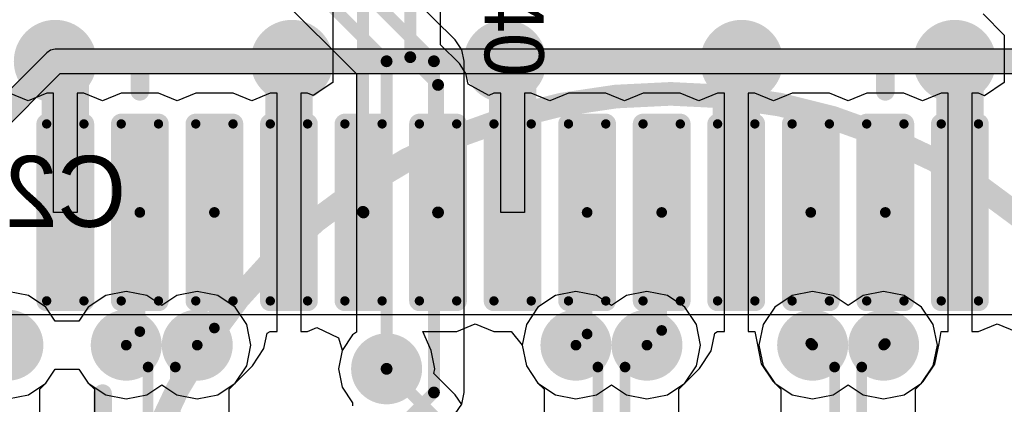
# Model space of a CAD drawing. Header units: millimetres. Extents: x 1.4 to 10.4, y 0 to 10.9.
# Tile 113 of 177: x 7.965 to 8.381, y 3.13 to 3.293. Entities that reach past the tile are written whole.
import ezdxf

# ---------------------------------------------------------------- set-up
doc = ezdxf.new("R2010")
doc.units = ezdxf.units.MM
doc.header["$MEASUREMENT"] = 0
for name, color, linetype in [('BottomLayer', 5, 'Continuous'), ('BottomOverlay', 54, 'Continuous'), ('DrillDrawing', 1, 'Continuous'), ('DrillGuide', 244, 'Continuous'), ('InternalPlane1', 76, 'Continuous'), ('InternalPlane2', 16, 'Continuous'), ('Mechanical2', 216, 'Continuous'), ('MultiLayer', 9, 'Continuous'), ('TopLayer', 1, 'Continuous'), ('TopOverlay', 2, 'Continuous'), ('TopPaste', 8, 'Continuous'), ('TopSolder', 216, 'Continuous')]:
    doc.layers.add(name, color=color, linetype=linetype)

msp = doc.modelspace()

# ---------------------------------------------------------------- linework, layer by layer
at = {"layer": 'BottomLayer'}
for p, q in [((7.96472, 3.41226), (8.10726, 3.26972)), ((8.14901, 3.28401), (8.03001, 3.40302)), ((8.15177, 3.27988), (8.14901, 3.28401)), ((8.15274, 3.275), (8.15177, 3.27988)), ((8.15274, 3.135), (8.15274, 3.275)), ((8.10726, 3.26972), (8.10726, 3.16054)), ((7.96868, 3.17596), (7.96, 3.17769)), ((7.97604, 3.17104), (7.96868, 3.17596)), ((8.00132, 3.17596), (7.99396, 3.17104)), ((8.01, 3.17769), (8.00132, 3.17596)), ((8.01868, 3.17596), (8.01, 3.17769)), ((8.025, 3.17174), (8.01868, 3.17596)), ((8.03132, 3.17596), (8.025, 3.17174)), ((8.04, 3.17769), (8.03132, 3.17596)), ((8.04868, 3.17596), (8.04, 3.17769)), ((8.05604, 3.17104), (8.04868, 3.17596)), ((8.19132, 3.17596), (8.18396, 3.17104)), ((8.2, 3.17769), (8.19132, 3.17596)), ((8.20868, 3.17596), (8.2, 3.17769)), ((8.215, 3.17174), (8.20868, 3.17596)), ((8.22132, 3.17596), (8.215, 3.17174)), ((8.23, 3.17769), (8.22132, 3.17596)), ((8.23868, 3.17596), (8.23, 3.17769)), ((8.24604, 3.17104), (8.23868, 3.17596)), ((8.29132, 3.17596), (8.28396, 3.17104)), ((8.3, 3.17769), (8.29132, 3.17596)), ((8.30868, 3.17596), (8.3, 3.17769)), ((8.315, 3.17174), (8.30868, 3.17596)), ((8.32132, 3.17596), (8.315, 3.17174)), ((8.33, 3.17769), (8.32132, 3.17596)), ((8.33868, 3.17596), (8.33, 3.17769)), ((8.34604, 3.17104), (8.33868, 3.17596)), ((7.98, 3.16512), (7.97604, 3.17104)), ((7.99396, 3.17104), (7.99, 3.16512)), ((8.06096, 3.16368), (8.05604, 3.17104)), ((8.18396, 3.17104), (8.17904, 3.16368)), ((8.25096, 3.16368), (8.24604, 3.17104)), ((8.28396, 3.17104), (8.27904, 3.16368)), ((8.35096, 3.16368), (8.34604, 3.17104)), ((7.99, 3.16512), (7.98, 3.16512)), ((8.06269, 3.155), (8.06096, 3.16368)), ((8.17904, 3.16368), (8.17731, 3.155)), ((8.25269, 3.155), (8.25096, 3.16368)), ((8.27904, 3.16368), (8.27731, 3.155)), ((8.35269, 3.155), (8.35096, 3.16368)), ((8.10558, 3.15942), (8.10116, 3.1528)), ((8.10726, 3.16054), (8.10558, 3.15942)), ((8.06096, 3.14632), (8.06269, 3.155)), ((8.17731, 3.155), (8.17904, 3.14632)), ((8.25096, 3.14632), (8.25269, 3.155)), ((8.27731, 3.155), (8.27904, 3.14632)), ((8.35096, 3.14632), (8.35269, 3.155)), ((8.10116, 3.1528), (8.09961, 3.145)), ((8.05604, 3.13896), (8.06096, 3.14632)), ((8.09961, 3.145), (8.10116, 3.1372)), ((8.17904, 3.14632), (8.18396, 3.13896)), ((8.24604, 3.13896), (8.25096, 3.14632)), ((8.27904, 3.14632), (8.28396, 3.13896)), ((8.34604, 3.13896), (8.35096, 3.14632)), ((7.97604, 3.13896), (7.98, 3.14488)), ((7.98, 3.14488), (7.99, 3.14488)), ((7.99, 3.14488), (7.99396, 3.13896)), ((7.97344, 3.13635), (7.97604, 3.13896)), ((7.99396, 3.13896), (7.99656, 3.13635)), ((8.05344, 3.13635), (8.05604, 3.13896)), ((8.10116, 3.1372), (8.10558, 3.13058)), ((8.18396, 3.13896), (8.18656, 3.13635)), ((8.24344, 3.13635), (8.24604, 3.13896)), ((8.28396, 3.13896), (8.28656, 3.13635)), ((8.34344, 3.13635), (8.34604, 3.13896)), ((7.97344, 3.08791), (7.97344, 3.13635)), ((7.99656, 3.13635), (7.99656, 3.08364)), ((8.05344, 3.08991), (8.05344, 3.13635)), ((8.15177, 3.13012), (8.15274, 3.135)), ((8.18656, 3.13635), (8.18656, 3.06485)), ((8.24344, 2.76358), (8.24344, 3.13635)), ((8.28656, 3.13635), (8.28656, 3.06124)), ((8.34344, 3.0754), (8.34344, 3.13635)), ((8.10558, 3.13058), (8.10558, 3.12942)), ((8.14901, 3.12599), (8.15177, 3.13012))]:
    msp.add_line(p, q, dxfattribs=at)
for points, const_width in [([(7.98, 3.435), (8.14, 3.275)], 0.005), ([(7.97, 3.425), (8.12, 3.275)], 0.005), ([(8.12, 3.145), (8.12, 3.275)], 0.005), ([(8.14, 3.135), (8.14, 3.275)], 0.005), ([(8.01, 3.155), (8.01925, 3.14575)], 0.0045), ([(8.03075, 3.14575), (8.04, 3.155)], 0.0045), ([(8.2, 3.155), (8.20925, 3.14575)], 0.0045), ([(8.22075, 3.14575), (8.23, 3.155)], 0.0045), ([(8.3, 3.155), (8.30925, 3.14575)], 0.0045), ([(8.32075, 3.14575), (8.33, 3.155)], 0.0045), ([(8.01925, 3.07575), (8.01925, 3.14575)], 0.0045), ([(8.03075, 3.08051), (8.03075, 3.14575)], 0.0045), ([(8.20925, 2.72551), (8.20925, 3.14575)], 0.0045), ([(8.22075, 2.72075), (8.22075, 3.14575)], 0.0045), ([(8.30925, 3.06124), (8.30925, 3.14575)], 0.0045), ([(8.32075, 3.066), (8.32075, 3.14575)], 0.0045), ([(8.12, 3.115), (8.14, 3.135)], 0.005)]:
    msp.add_lwpolyline(points, dxfattribs=dict(at, const_width=const_width))
for points, const_width in [([(7.9725, 3.275, 1), (7.9875, 3.275, 1)], 0.015), ([(8.0725, 3.275, 1), (8.0875, 3.275, 1)], 0.015), ([(8.1625, 3.275, 1), (8.1775, 3.275, 1)], 0.015), ([(8.2625, 3.275, 1), (8.2775, 3.275, 1)], 0.015), ([(8.3525, 3.275, 1), (8.3675, 3.275, 1)], 0.015), ([(8.11875, 3.275, 1), (8.12125, 3.275, 1)], 0.0025), ([(8.11875, 3.275, 1), (8.12125, 3.275, 1)], 0.0025), ([(8.13875, 3.275, 1), (8.14125, 3.275, 1)], 0.0025), ([(8.13875, 3.275, 1), (8.14125, 3.275, 1)], 0.0025), ([(7.955, 3.155, 1), (7.965, 3.155, 1)], 0.01), ([(8.005, 3.155, 1), (8.015, 3.155, 1)], 0.01), ([(8.035, 3.155, 1), (8.045, 3.155, 1)], 0.01), ([(8.195, 3.155, 1), (8.205, 3.155, 1)], 0.01), ([(8.225, 3.155, 1), (8.235, 3.155, 1)], 0.01), ([(8.295, 3.155, 1), (8.305, 3.155, 1)], 0.01), ([(8.325, 3.155, 1), (8.335, 3.155, 1)], 0.01), ([(8.00887, 3.155, 1), (8.01112, 3.155, 1)], 0.00225), ([(8.03888, 3.155, 1), (8.04112, 3.155, 1)], 0.00225), ([(8.115, 3.145, 1), (8.125, 3.145, 1)], 0.01), ([(8.19887, 3.155, 1), (8.20112, 3.155, 1)], 0.00225), ([(8.22888, 3.155, 1), (8.23113, 3.155, 1)], 0.00225), ([(8.29888, 3.155, 1), (8.30113, 3.155, 1)], 0.00225), ([(8.32888, 3.155, 1), (8.33113, 3.155, 1)], 0.00225), ([(8.01812, 3.14575, 1), (8.02037, 3.14575, 1)], 0.00225), ([(8.01812, 3.14575, 1), (8.02037, 3.14575, 1)], 0.00225), ([(8.02962, 3.14575, 1), (8.03187, 3.14575, 1)], 0.00225), ([(8.02962, 3.14575, 1), (8.03187, 3.14575, 1)], 0.00225), ([(8.11875, 3.145, 1), (8.12125, 3.145, 1)], 0.0025), ([(8.20813, 3.14575, 1), (8.21038, 3.14575, 1)], 0.00225), ([(8.20813, 3.14575, 1), (8.21038, 3.14575, 1)], 0.00225), ([(8.21963, 3.14575, 1), (8.22188, 3.14575, 1)], 0.00225), ([(8.21963, 3.14575, 1), (8.22188, 3.14575, 1)], 0.00225), ([(8.30813, 3.14575, 1), (8.31038, 3.14575, 1)], 0.00225), ([(8.30813, 3.14575, 1), (8.31038, 3.14575, 1)], 0.00225), ([(8.31963, 3.14575, 1), (8.32188, 3.14575, 1)], 0.00225), ([(8.31963, 3.14575, 1), (8.32188, 3.14575, 1)], 0.00225), ([(8.13875, 3.135, 1), (8.14125, 3.135, 1)], 0.0025), ([(8.13875, 3.135, 1), (8.14125, 3.135, 1)], 0.0025)]:
    msp.add_lwpolyline(points, format="xyb", close=True, dxfattribs=dict(at, const_width=const_width))
at = {"layer": 'BottomOverlay', "const_width": 0.01}
msp.add_lwpolyline([(8.47622, 3.025, 1), (8.00378, 3.025, 1)], format="xyb", close=True, dxfattribs=at)
at = {"layer": 'DrillDrawing'}
for points, const_width in [([(7.97625, 3.275, 1), (7.98375, 3.275, 1)], 0.0075), ([(8.07625, 3.275, 1), (8.08375, 3.275, 1)], 0.0075), ([(8.16625, 3.275, 1), (8.17375, 3.275, 1)], 0.0075), ([(8.26625, 3.275, 1), (8.27375, 3.275, 1)], 0.0075), ([(8.35625, 3.275, 1), (8.36375, 3.275, 1)], 0.0075), ([(7.9575, 3.155, 1), (7.9625, 3.155, 1)], 0.005), ([(8.0075, 3.155, 1), (8.0125, 3.155, 1)], 0.005), ([(8.0375, 3.155, 1), (8.0425, 3.155, 1)], 0.005), ([(8.1975, 3.155, 1), (8.2025, 3.155, 1)], 0.005), ([(8.2275, 3.155, 1), (8.2325, 3.155, 1)], 0.005), ([(8.2975, 3.155, 1), (8.3025, 3.155, 1)], 0.005), ([(8.3275, 3.155, 1), (8.3325, 3.155, 1)], 0.005), ([(8.1175, 3.145, 1), (8.1225, 3.145, 1)], 0.005)]:
    msp.add_lwpolyline(points, format="xyb", close=True, dxfattribs=dict(at, const_width=const_width))
at = {"layer": 'DrillGuide'}
for points, const_width in [([(7.97625, 3.275, 1), (7.98375, 3.275, 1)], 0.0075), ([(8.07625, 3.275, 1), (8.08375, 3.275, 1)], 0.0075), ([(8.16625, 3.275, 1), (8.17375, 3.275, 1)], 0.0075), ([(8.26625, 3.275, 1), (8.27375, 3.275, 1)], 0.0075), ([(8.35625, 3.275, 1), (8.36375, 3.275, 1)], 0.0075), ([(7.9575, 3.155, 1), (7.9625, 3.155, 1)], 0.005), ([(8.0075, 3.155, 1), (8.0125, 3.155, 1)], 0.005), ([(8.0375, 3.155, 1), (8.0425, 3.155, 1)], 0.005), ([(8.1975, 3.155, 1), (8.2025, 3.155, 1)], 0.005), ([(8.2275, 3.155, 1), (8.2325, 3.155, 1)], 0.005), ([(8.2975, 3.155, 1), (8.3025, 3.155, 1)], 0.005), ([(8.3275, 3.155, 1), (8.3325, 3.155, 1)], 0.005), ([(8.1175, 3.145, 1), (8.1225, 3.145, 1)], 0.005)]:
    msp.add_lwpolyline(points, format="xyb", close=True, dxfattribs=dict(at, const_width=const_width))
at = {"layer": 'InternalPlane1', "const_width": 0.015}
for points in [[(7.9525, 3.155, 1), (7.9675, 3.155, 1)], [(8.0025, 3.155, 1), (8.0175, 3.155, 1)], [(8.0325, 3.155, 1), (8.0475, 3.155, 1)], [(8.1925, 3.155, 1), (8.2075, 3.155, 1)], [(8.2225, 3.155, 1), (8.2375, 3.155, 1)], [(8.2925, 3.155, 1), (8.3075, 3.155, 1)], [(8.3225, 3.155, 1), (8.3375, 3.155, 1)], [(8.1125, 3.145, 1), (8.1275, 3.145, 1)]]:
    msp.add_lwpolyline(points, format="xyb", close=True, dxfattribs=at)
at = {"layer": 'InternalPlane2'}
for p, q in [((7.9764, 3.2786), (7.9164, 3.2186)), ((7.97805, 3.27971), (7.9764, 3.2786)), ((7.98, 3.2801), (7.97805, 3.27971)), ((8.61789, 3.2801), (7.98, 3.2801)), ((7.9251, 3.21289), (7.98211, 3.2699)), ((7.98211, 3.2699), (8.62, 3.2699))]:
    msp.add_line(p, q, dxfattribs=at)
for points, const_width in [([(7.97125, 3.275, 1), (7.98875, 3.275, 1)], 0.0175), ([(8.07125, 3.275, 1), (8.08875, 3.275, 1)], 0.0175), ([(8.16125, 3.275, 1), (8.17875, 3.275, 1)], 0.0175), ([(8.26125, 3.275, 1), (8.27875, 3.275, 1)], 0.0175), ([(8.35125, 3.275, 1), (8.36875, 3.275, 1)], 0.0175), ([(7.9775, 3.275, 1), (7.9825, 3.275, 1)], 0.005), ([(7.9775, 3.275, 1), (7.9825, 3.275, 1)], 0.005), ([(7.9525, 3.155, 1), (7.9675, 3.155, 1)], 0.015), ([(8.0025, 3.155, 1), (8.0175, 3.155, 1)], 0.015), ([(8.0325, 3.155, 1), (8.0475, 3.155, 1)], 0.015), ([(8.1925, 3.155, 1), (8.2075, 3.155, 1)], 0.015), ([(8.2225, 3.155, 1), (8.2375, 3.155, 1)], 0.015), ([(8.2925, 3.155, 1), (8.3075, 3.155, 1)], 0.015), ([(8.3225, 3.155, 1), (8.3375, 3.155, 1)], 0.015), ([(8.1125, 3.145, 1), (8.1275, 3.145, 1)], 0.015)]:
    msp.add_lwpolyline(points, format="xyb", close=True, dxfattribs=dict(at, const_width=const_width))
at = {"layer": 'InternalPlane2', "const_width": 0.01}
for points in [[(7.92, 3.215), (7.98, 3.275)], [(7.98, 3.275), (8.62, 3.275)]]:
    msp.add_lwpolyline(points, dxfattribs=at)
at = {"layer": 'Mechanical2', "const_width": 0.00787}
msp.add_lwpolyline([(8, 3.1145), (8, 3.1345)], dxfattribs=at)
at = {"layer": 'Mechanical2', "const_width": 0.00394}
msp.add_lwpolyline([(7.99803, 3.1345, 1), (8.00197, 3.1345, 1)], format="xyb", close=True, dxfattribs=at)
at = {"layer": 'MultiLayer'}
for points, const_width in [([(7.9725, 3.275, 1), (7.9875, 3.275, 1)], 0.015), ([(8.0725, 3.275, 1), (8.0875, 3.275, 1)], 0.015), ([(8.1625, 3.275, 1), (8.1775, 3.275, 1)], 0.015), ([(8.2625, 3.275, 1), (8.2775, 3.275, 1)], 0.015), ([(8.3525, 3.275, 1), (8.3675, 3.275, 1)], 0.015), ([(7.955, 3.155, 1), (7.965, 3.155, 1)], 0.01), ([(8.005, 3.155, 1), (8.015, 3.155, 1)], 0.01), ([(8.035, 3.155, 1), (8.045, 3.155, 1)], 0.01), ([(8.195, 3.155, 1), (8.205, 3.155, 1)], 0.01), ([(8.225, 3.155, 1), (8.235, 3.155, 1)], 0.01), ([(8.295, 3.155, 1), (8.305, 3.155, 1)], 0.01), ([(8.325, 3.155, 1), (8.335, 3.155, 1)], 0.01), ([(8.115, 3.145, 1), (8.125, 3.145, 1)], 0.01)]:
    msp.add_lwpolyline(points, format="xyb", close=True, dxfattribs=dict(at, const_width=const_width))
at = {"layer": 'TopLayer'}
for p, q in [((8.09726, 3.47946), (8.09726, 3.26606)), ((8.14274, 3.28201), (8.14274, 3.45946)), ((8.37198, 3.295), (8.38096, 3.28602)), ((8.38096, 3.28602), (8.38096, 3.26596)), ((8.15074, 3.27401), (8.14274, 3.28201)), ((8.15351, 3.26988), (8.15074, 3.27401)), ((8.15442, 3.26531), (8.15351, 3.26988)), ((8.09726, 3.26606), (8.08894, 3.26051)), ((8.38096, 3.26596), (8.37264, 3.26041)), ((7.9685, 3.25821), (7.96063, 3.26147)), ((7.97638, 3.26147), (7.9685, 3.25821)), ((7.97925, 3.26147), (7.97638, 3.26147)), ((7.97925, 3.21111), (7.97925, 3.26147)), ((7.99213, 3.26147), (7.98925, 3.26147)), ((7.98925, 3.26147), (7.98925, 3.21111)), ((8, 3.25821), (7.99213, 3.26147)), ((8.00787, 3.26147), (8, 3.25821)), ((8.02362, 3.26147), (8.00787, 3.26147)), ((8.0315, 3.25821), (8.02362, 3.26147)), ((8.03937, 3.26147), (8.0315, 3.25821)), ((8.05512, 3.26147), (8.03937, 3.26147)), ((8.06299, 3.25821), (8.05512, 3.26147)), ((8.07087, 3.26147), (8.06299, 3.25821)), ((8.07374, 3.26147), (8.07087, 3.26147)), ((8.07374, 3.21111), (8.07374, 3.26147)), ((8.08661, 3.26147), (8.08374, 3.26147)), ((8.08374, 3.26147), (8.08374, 3.21111)), ((8.08894, 3.26051), (8.08661, 3.26147)), ((8.16324, 3.26059), (8.15442, 3.26531)), ((8.16535, 3.26147), (8.16324, 3.26059)), ((8.16823, 3.26147), (8.16535, 3.26147)), ((8.16823, 3.21111), (8.16823, 3.26147)), ((8.1811, 3.26147), (8.17823, 3.26147)), ((8.17823, 3.26147), (8.17823, 3.21111)), ((8.18898, 3.25821), (8.1811, 3.26147)), ((8.19685, 3.26147), (8.18898, 3.25821)), ((8.2126, 3.26147), (8.19685, 3.26147)), ((8.22047, 3.25821), (8.2126, 3.26147)), ((8.22835, 3.26147), (8.22047, 3.25821)), ((8.24409, 3.26147), (8.22835, 3.26147)), ((8.25197, 3.25821), (8.24409, 3.26147)), ((8.25984, 3.26147), (8.25197, 3.25821)), ((8.26272, 3.26147), (8.25984, 3.26147)), ((8.26272, 3.21111), (8.26272, 3.26147)), ((8.27559, 3.26147), (8.27272, 3.26147)), ((8.27272, 3.26147), (8.27272, 3.21111)), ((8.28346, 3.25821), (8.27559, 3.26147)), ((8.29134, 3.26147), (8.28346, 3.25821)), ((8.30709, 3.26147), (8.29134, 3.26147)), ((8.31496, 3.25821), (8.30709, 3.26147)), ((8.32283, 3.26147), (8.31496, 3.25821)), ((8.33858, 3.26147), (8.32283, 3.26147)), ((8.34646, 3.25821), (8.33858, 3.26147)), ((8.35433, 3.26147), (8.34646, 3.25821)), ((8.3572, 3.26147), (8.35433, 3.26147)), ((8.3572, 3.21111), (8.3572, 3.26147)), ((8.37008, 3.26147), (8.3672, 3.26147)), ((8.3672, 3.26147), (8.3672, 3.21111)), ((8.37264, 3.26041), (8.37008, 3.26147)), ((7.98925, 3.21111), (7.97925, 3.21111)), ((8.07374, 3.16076), (8.07374, 3.21111)), ((8.08374, 3.21111), (8.08374, 3.16076)), ((8.17823, 3.21111), (8.16823, 3.21111)), ((8.26272, 3.16076), (8.26272, 3.21111)), ((8.27272, 3.21111), (8.27272, 3.16076)), ((8.3572, 3.16076), (8.3572, 3.21111)), ((8.3672, 3.21111), (8.3672, 3.16076)), ((8.08661, 3.16076), (8.09057, 3.1624)), ((8.09057, 3.1624), (8.09961, 3.15812)), ((8.14961, 3.16076), (8.15748, 3.16402)), ((8.15748, 3.16402), (8.16535, 3.16076)), ((8.37008, 3.16076), (8.37795, 3.16402)), ((8.37795, 3.16402), (8.38583, 3.16076)), ((8.0682, 3.15356), (8.06949, 3.16002)), ((8.06949, 3.16002), (8.07087, 3.16076)), ((8.07087, 3.16076), (8.07374, 3.16076)), ((8.08374, 3.16076), (8.08661, 3.16076)), ((8.09961, 3.15812), (8.1012, 3.15287)), ((8.13884, 3.1528), (8.13531, 3.16076)), ((8.13531, 3.16076), (8.14961, 3.16076)), ((8.16535, 3.16076), (8.17259, 3.16076)), ((8.17259, 3.16076), (8.17731, 3.155)), ((8.25718, 3.15254), (8.25869, 3.16014)), ((8.25869, 3.16014), (8.25984, 3.16076)), ((8.25984, 3.16076), (8.26272, 3.16076)), ((8.27272, 3.16076), (8.27559, 3.16076)), ((8.27559, 3.16076), (8.27559, 3.16076)), ((8.27559, 3.16076), (8.27559, 3.16076)), ((8.27559, 3.16076), (8.27653, 3.15579)), ((8.35339, 3.15571), (8.35433, 3.16076)), ((8.35433, 3.16076), (8.35433, 3.16076)), ((8.35433, 3.16076), (8.35433, 3.16076)), ((8.35433, 3.16076), (8.3572, 3.16076)), ((8.3672, 3.16076), (8.37008, 3.16076)), ((8.06329, 3.1462), (8.0682, 3.15356)), ((8.17731, 3.155), (8.17904, 3.14632)), ((8.27653, 3.15579), (8.27653, 3.15579)), ((8.27653, 3.15579), (8.27653, 3.15579)), ((8.27653, 3.15579), (8.27825, 3.14711)), ((8.35167, 3.14703), (8.35339, 3.15571)), ((8.35339, 3.15571), (8.35339, 3.15571)), ((8.35339, 3.15571), (8.35339, 3.15571)), ((8.10116, 3.1528), (8.09961, 3.145)), ((8.1012, 3.15287), (8.10116, 3.1528)), ((8.14039, 3.145), (8.13884, 3.1528)), ((8.13884, 3.1528), (8.13884, 3.1528)), ((8.13884, 3.1528), (8.13884, 3.1528)), ((8.13884, 3.1528), (8.13884, 3.1528)), ((8.13884, 3.1528), (8.13884, 3.1528)), ((8.13884, 3.1528), (8.13884, 3.1528)), ((8.25226, 3.14518), (8.25718, 3.15254)), ((8.05604, 3.13896), (8.06329, 3.1462)), ((8.09961, 3.145), (8.10116, 3.1372)), ((8.14, 3.14303), (8.14039, 3.145)), ((8.17904, 3.14632), (8.18396, 3.13896)), ((8.24604, 3.13896), (8.25226, 3.14518)), ((8.25226, 3.14518), (8.25226, 3.14518)), ((8.27825, 3.14711), (8.28317, 3.13975)), ((8.34675, 3.13967), (8.35167, 3.14703)), ((8.35167, 3.14703), (8.35167, 3.14703)), ((8.35167, 3.14703), (8.35167, 3.14703)), ((7.97604, 3.13896), (7.98, 3.14488)), ((7.98, 3.14488), (7.99, 3.14488)), ((7.99, 3.14488), (7.99396, 3.13896)), ((8.14901, 3.13401), (8.14, 3.14303)), ((7.96868, 3.13404), (7.97604, 3.13896)), ((7.99396, 3.13896), (8.00132, 3.13404)), ((8.01868, 3.13404), (8.025, 3.13826)), ((8.025, 3.13826), (8.03132, 3.13404)), ((8.04868, 3.13404), (8.05604, 3.13896)), ((8.10116, 3.1372), (8.10558, 3.13058)), ((8.18396, 3.13896), (8.19132, 3.13404)), ((8.20868, 3.13404), (8.215, 3.13826)), ((8.215, 3.13826), (8.22132, 3.13404)), ((8.23868, 3.13404), (8.24604, 3.13896)), ((8.28317, 3.13975), (8.28396, 3.13896)), ((8.28396, 3.13896), (8.29132, 3.13404)), ((8.30868, 3.13404), (8.315, 3.13826)), ((8.315, 3.13826), (8.32132, 3.13404)), ((8.33868, 3.13404), (8.34604, 3.13896)), ((8.34604, 3.13896), (8.34675, 3.13967)), ((8.34675, 3.13967), (8.34675, 3.13967)), ((7.96, 3.13231), (7.96868, 3.13404)), ((8.00132, 3.13404), (8.01, 3.13231)), ((8.01, 3.13231), (8.01868, 3.13404)), ((8.03132, 3.13404), (8.04, 3.13231)), ((8.04, 3.13231), (8.04868, 3.13404)), ((8.15177, 3.12988), (8.14901, 3.13401)), ((8.19132, 3.13404), (8.2, 3.13231)), ((8.2, 3.13231), (8.20868, 3.13404)), ((8.22132, 3.13404), (8.23, 3.13231)), ((8.23, 3.13231), (8.23868, 3.13404)), ((8.29132, 3.13404), (8.3, 3.13231)), ((8.3, 3.13231), (8.30868, 3.13404)), ((8.32132, 3.13404), (8.33, 3.13231)), ((8.33, 3.13231), (8.33868, 3.13404)), ((8.10558, 3.13058), (8.10558, 3.12942))]:
    msp.add_line(p, q, dxfattribs=at)
for points, const_width in [([(8.11, 3.21135), (8.11, 3.495)], 0.005), ([(8.13, 3.27673), (8.13, 3.475)], 0.005), ([(7.98, 3.275), (7.98425, 3.27075)], 0.02), ([(8.07874, 3.27374), (8.08, 3.275)], 0.02), ([(8.07874, 3.21111), (8.07874, 3.27374)], 0.02), ([(8.17, 3.275), (8.17323, 3.27177)], 0.02), ([(8.26772, 3.27272), (8.27, 3.275)], 0.02), ([(8.26772, 3.21111), (8.26772, 3.27272)], 0.02), ([(8.36, 3.275), (8.3622, 3.2728)], 0.02), ([(8.3622, 3.21111), (8.3622, 3.2728)], 0.02), ([(7.98425, 3.21111), (7.98425, 3.27075)], 0.02), ([(8.13, 3.27673), (8.14173, 3.265)], 0.005), ([(8.17323, 3.21111), (8.17323, 3.27177)], 0.02), ([(8.14173, 3.21111), (8.14173, 3.265)], 0.005), ([(8.01575, 3.16075), (8.01575, 3.21111)], 0.0045), ([(8.04724, 3.16224), (8.04724, 3.21111)], 0.0045), ([(8.11, 3.21135), (8.11024, 3.21111)], 0.005), ([(8.20472, 3.15972), (8.20472, 3.21111)], 0.0045), ([(8.23622, 3.16122), (8.23622, 3.21111)], 0.0045), ([(8.29921, 3.15579), (8.29921, 3.21111)], 0.0045), ([(8.33071, 3.15571), (8.33071, 3.21111)], 0.0045), ([(8.01, 3.155), (8.01575, 3.16075)], 0.0045), ([(8.04, 3.155), (8.04724, 3.16224)], 0.0045), ([(8.2, 3.155), (8.20472, 3.15972)], 0.0045), ([(8.23, 3.155), (8.23622, 3.16122)], 0.0045), ([(8.29921, 3.15579), (8.3, 3.155)], 0.0045), ([(8.33, 3.155), (8.33071, 3.15571)], 0.0045), ([(8.12, 3.145), (8.14, 3.125)], 0.005)]:
    msp.add_lwpolyline(points, dxfattribs=dict(at, const_width=const_width))
for points, const_width in [([(7.9725, 3.275, 1), (7.9875, 3.275, 1)], 0.015), ([(8.0725, 3.275, 1), (8.0875, 3.275, 1)], 0.015), ([(8.1625, 3.275, 1), (8.1775, 3.275, 1)], 0.015), ([(8.2625, 3.275, 1), (8.2775, 3.275, 1)], 0.015), ([(8.3525, 3.275, 1), (8.3675, 3.275, 1)], 0.015), ([(7.975, 3.275, 1), (7.985, 3.275, 1)], 0.01), ([(8.07374, 3.27374, 1), (8.08374, 3.27374, 1)], 0.01), ([(8.07374, 3.27374, 1), (8.08374, 3.27374, 1)], 0.01), ([(8.075, 3.275, 1), (8.085, 3.275, 1)], 0.01), ([(8.165, 3.275, 1), (8.175, 3.275, 1)], 0.01), ([(8.26272, 3.27272, 1), (8.27272, 3.27272, 1)], 0.01), ([(8.26272, 3.27272, 1), (8.27272, 3.27272, 1)], 0.01), ([(8.265, 3.275, 1), (8.275, 3.275, 1)], 0.01), ([(8.355, 3.275, 1), (8.365, 3.275, 1)], 0.01), ([(8.3572, 3.2728, 1), (8.3672, 3.2728, 1)], 0.01), ([(8.3572, 3.2728, 1), (8.3672, 3.2728, 1)], 0.01), ([(7.97925, 3.27075, 1), (7.98925, 3.27075, 1)], 0.01), ([(7.97925, 3.27075, 1), (7.98925, 3.27075, 1)], 0.01), ([(8.12875, 3.27673, 1), (8.13125, 3.27673, 1)], 0.0025), ([(8.12875, 3.27673, 1), (8.13125, 3.27673, 1)], 0.0025), ([(8.16823, 3.27177, 1), (8.17823, 3.27177, 1)], 0.01), ([(8.16823, 3.27177, 1), (8.17823, 3.27177, 1)], 0.01), ([(8.14048, 3.265, 1), (8.14298, 3.265, 1)], 0.0025), ([(8.14048, 3.265, 1), (8.14298, 3.265, 1)], 0.0025), ([(7.97539, 3.24852, 1), (7.97736, 3.24852, 1)], 0.00197), ([(7.99114, 3.24852, 1), (7.99311, 3.24852, 1)], 0.00197), ([(8.00689, 3.24852, 1), (8.00886, 3.24852, 1)], 0.00197), ([(8.02264, 3.24852, 1), (8.02461, 3.24852, 1)], 0.00197), ([(8.03839, 3.24852, 1), (8.04035, 3.24852, 1)], 0.00197), ([(8.05413, 3.24852, 1), (8.0561, 3.24852, 1)], 0.00197), ([(8.06988, 3.24852, 1), (8.07185, 3.24852, 1)], 0.00197), ([(8.08563, 3.24852, 1), (8.0876, 3.24852, 1)], 0.00197), ([(8.10138, 3.24852, 1), (8.10335, 3.24852, 1)], 0.00197), ([(8.11713, 3.24852, 1), (8.11909, 3.24852, 1)], 0.00197), ([(8.13287, 3.24852, 1), (8.13484, 3.24852, 1)], 0.00197), ([(8.14862, 3.24852, 1), (8.15059, 3.24852, 1)], 0.00197), ([(8.16437, 3.24852, 1), (8.16634, 3.24852, 1)], 0.00197), ([(8.18012, 3.24852, 1), (8.18209, 3.24852, 1)], 0.00197), ([(8.19587, 3.24852, 1), (8.19783, 3.24852, 1)], 0.00197), ([(8.21161, 3.24852, 1), (8.21358, 3.24852, 1)], 0.00197), ([(8.22736, 3.24852, 1), (8.22933, 3.24852, 1)], 0.00197), ([(8.24311, 3.24852, 1), (8.24508, 3.24852, 1)], 0.00197), ([(8.25886, 3.24852, 1), (8.26083, 3.24852, 1)], 0.00197), ([(8.27461, 3.24852, 1), (8.27657, 3.24852, 1)], 0.00197), ([(8.29035, 3.24852, 1), (8.29232, 3.24852, 1)], 0.00197), ([(8.3061, 3.24852, 1), (8.30807, 3.24852, 1)], 0.00197), ([(8.32185, 3.24852, 1), (8.32382, 3.24852, 1)], 0.00197), ([(8.3376, 3.24852, 1), (8.33957, 3.24852, 1)], 0.00197), ([(8.35335, 3.24852, 1), (8.35531, 3.24852, 1)], 0.00197), ([(8.36909, 3.24852, 1), (8.37106, 3.24852, 1)], 0.00197), ([(7.97925, 3.21111, 1), (7.98925, 3.21111, 1)], 0.01), ([(8.07374, 3.21111, 1), (8.08374, 3.21111, 1)], 0.01), ([(8.16823, 3.21111, 1), (8.17823, 3.21111, 1)], 0.01), ([(8.26272, 3.21111, 1), (8.27272, 3.21111, 1)], 0.01), ([(8.3572, 3.21111, 1), (8.3672, 3.21111, 1)], 0.01), ([(8.01462, 3.21111, 1), (8.01687, 3.21111, 1)], 0.00225), ([(8.04612, 3.21111, 1), (8.04837, 3.21111, 1)], 0.00225), ([(8.10875, 3.21135, 1), (8.11125, 3.21135, 1)], 0.0025), ([(8.10875, 3.21135, 1), (8.11125, 3.21135, 1)], 0.0025), ([(8.10899, 3.21111, 1), (8.11149, 3.21111, 1)], 0.0025), ([(8.14048, 3.21111, 1), (8.14298, 3.21111, 1)], 0.0025), ([(8.2036, 3.21111, 1), (8.20585, 3.21111, 1)], 0.00225), ([(8.2351, 3.21111, 1), (8.23735, 3.21111, 1)], 0.00225), ([(8.29809, 3.21111, 1), (8.30034, 3.21111, 1)], 0.00225), ([(8.32958, 3.21111, 1), (8.33183, 3.21111, 1)], 0.00225), ([(7.97539, 3.17371, 1), (7.97736, 3.17371, 1)], 0.00197), ([(7.99114, 3.17371, 1), (7.99311, 3.17371, 1)], 0.00197), ([(8.00689, 3.17371, 1), (8.00886, 3.17371, 1)], 0.00197), ([(8.02264, 3.17371, 1), (8.02461, 3.17371, 1)], 0.00197), ([(8.03839, 3.17371, 1), (8.04035, 3.17371, 1)], 0.00197), ([(8.05413, 3.17371, 1), (8.0561, 3.17371, 1)], 0.00197), ([(8.06988, 3.17371, 1), (8.07185, 3.17371, 1)], 0.00197), ([(8.08563, 3.17371, 1), (8.0876, 3.17371, 1)], 0.00197), ([(8.10138, 3.17371, 1), (8.10335, 3.17371, 1)], 0.00197), ([(8.11713, 3.17371, 1), (8.11909, 3.17371, 1)], 0.00197), ([(8.13287, 3.17371, 1), (8.13484, 3.17371, 1)], 0.00197), ([(8.14862, 3.17371, 1), (8.15059, 3.17371, 1)], 0.00197), ([(8.16437, 3.17371, 1), (8.16634, 3.17371, 1)], 0.00197), ([(8.18012, 3.17371, 1), (8.18209, 3.17371, 1)], 0.00197), ([(8.19587, 3.17371, 1), (8.19783, 3.17371, 1)], 0.00197), ([(8.21161, 3.17371, 1), (8.21358, 3.17371, 1)], 0.00197), ([(8.22736, 3.17371, 1), (8.22933, 3.17371, 1)], 0.00197), ([(8.24311, 3.17371, 1), (8.24508, 3.17371, 1)], 0.00197), ([(8.25886, 3.17371, 1), (8.26083, 3.17371, 1)], 0.00197), ([(8.27461, 3.17371, 1), (8.27657, 3.17371, 1)], 0.00197), ([(8.29035, 3.17371, 1), (8.29232, 3.17371, 1)], 0.00197), ([(8.3061, 3.17371, 1), (8.30807, 3.17371, 1)], 0.00197), ([(8.32185, 3.17371, 1), (8.32382, 3.17371, 1)], 0.00197), ([(8.3376, 3.17371, 1), (8.33957, 3.17371, 1)], 0.00197), ([(8.35335, 3.17371, 1), (8.35531, 3.17371, 1)], 0.00197), ([(8.36909, 3.17371, 1), (8.37106, 3.17371, 1)], 0.00197), ([(7.955, 3.155, 1), (7.965, 3.155, 1)], 0.01), ([(8.005, 3.155, 1), (8.015, 3.155, 1)], 0.01), ([(8.01462, 3.16075, 1), (8.01687, 3.16075, 1)], 0.00225), ([(8.01462, 3.16075, 1), (8.01687, 3.16075, 1)], 0.00225), ([(8.035, 3.155, 1), (8.045, 3.155, 1)], 0.01), ([(8.04612, 3.16224, 1), (8.04837, 3.16224, 1)], 0.00225), ([(8.04612, 3.16224, 1), (8.04837, 3.16224, 1)], 0.00225), ([(8.195, 3.155, 1), (8.205, 3.155, 1)], 0.01), ([(8.2036, 3.15972, 1), (8.20585, 3.15972, 1)], 0.00225), ([(8.2036, 3.15972, 1), (8.20585, 3.15972, 1)], 0.00225), ([(8.225, 3.155, 1), (8.235, 3.155, 1)], 0.01), ([(8.2351, 3.16122, 1), (8.23735, 3.16122, 1)], 0.00225), ([(8.2351, 3.16122, 1), (8.23735, 3.16122, 1)], 0.00225), ([(8.295, 3.155, 1), (8.305, 3.155, 1)], 0.01), ([(8.325, 3.155, 1), (8.335, 3.155, 1)], 0.01), ([(8.29809, 3.15579, 1), (8.30034, 3.15579, 1)], 0.00225), ([(8.29809, 3.15579, 1), (8.30034, 3.15579, 1)], 0.00225), ([(8.32958, 3.15571, 1), (8.33183, 3.15571, 1)], 0.00225), ([(8.32958, 3.15571, 1), (8.33183, 3.15571, 1)], 0.00225), ([(8.00887, 3.155, 1), (8.01112, 3.155, 1)], 0.00225), ([(8.03888, 3.155, 1), (8.04112, 3.155, 1)], 0.00225), ([(8.115, 3.145, 1), (8.125, 3.145, 1)], 0.01), ([(8.19887, 3.155, 1), (8.20112, 3.155, 1)], 0.00225), ([(8.22888, 3.155, 1), (8.23113, 3.155, 1)], 0.00225), ([(8.29888, 3.155, 1), (8.30113, 3.155, 1)], 0.00225), ([(8.32888, 3.155, 1), (8.33113, 3.155, 1)], 0.00225), ([(8.11875, 3.145, 1), (8.12125, 3.145, 1)], 0.0025)]:
    msp.add_lwpolyline(points, format="xyb", close=True, dxfattribs=dict(at, const_width=const_width))
for points in [[(7.97638, 3.17174), (7.99213, 3.17174), (7.97638, 3.25048), (7.99213, 3.25048)], [(8.00787, 3.17174), (8.02362, 3.17174), (8.00787, 3.25048), (8.02362, 3.25048)], [(8.03937, 3.17174), (8.05512, 3.17174), (8.03937, 3.25048), (8.05512, 3.25048)], [(8.07087, 3.17174), (8.08661, 3.17174), (8.07087, 3.25048), (8.08661, 3.25048)], [(8.10236, 3.17174), (8.11811, 3.17174), (8.10236, 3.25048), (8.11811, 3.25048)], [(8.13386, 3.17174), (8.14961, 3.17174), (8.13386, 3.25048), (8.14961, 3.25048)], [(8.16535, 3.17174), (8.1811, 3.17174), (8.16535, 3.25048), (8.1811, 3.25048)], [(8.19685, 3.17174), (8.2126, 3.17174), (8.19685, 3.25048), (8.2126, 3.25048)], [(8.22835, 3.17174), (8.24409, 3.17174), (8.22835, 3.25048), (8.24409, 3.25048)], [(8.25984, 3.17174), (8.27559, 3.17174), (8.25984, 3.25048), (8.27559, 3.25048)], [(8.29134, 3.17174), (8.30709, 3.17174), (8.29134, 3.25048), (8.30709, 3.25048)], [(8.32283, 3.17174), (8.33858, 3.17174), (8.32283, 3.25048), (8.33858, 3.25048)], [(8.35433, 3.17174), (8.37008, 3.17174), (8.35433, 3.25048), (8.37008, 3.25048)], [(7.97441, 3.17371), (7.99409, 3.17371), (7.97441, 3.24852), (7.99409, 3.24852)], [(8.00591, 3.17371), (8.02559, 3.17371), (8.00591, 3.24852), (8.02559, 3.24852)], [(8.0374, 3.17371), (8.05709, 3.17371), (8.0374, 3.24852), (8.05709, 3.24852)], [(8.0689, 3.17371), (8.08858, 3.17371), (8.0689, 3.24852), (8.08858, 3.24852)], [(8.10039, 3.17371), (8.12008, 3.17371), (8.10039, 3.24852), (8.12008, 3.24852)], [(8.13189, 3.17371), (8.15157, 3.17371), (8.13189, 3.24852), (8.15157, 3.24852)], [(8.16339, 3.17371), (8.18307, 3.17371), (8.16339, 3.24852), (8.18307, 3.24852)], [(8.19488, 3.17371), (8.21457, 3.17371), (8.19488, 3.24852), (8.21457, 3.24852)], [(8.22638, 3.17371), (8.24606, 3.17371), (8.22638, 3.24852), (8.24606, 3.24852)], [(8.25787, 3.17371), (8.27756, 3.17371), (8.25787, 3.24852), (8.27756, 3.24852)], [(8.28937, 3.17371), (8.30906, 3.17371), (8.28937, 3.24852), (8.30906, 3.24852)], [(8.32087, 3.17371), (8.34055, 3.17371), (8.32087, 3.24852), (8.34055, 3.24852)], [(8.35236, 3.17371), (8.37205, 3.17371), (8.35236, 3.24852), (8.37205, 3.24852)]]:
    msp.add_solid(points, dxfattribs=at)
at = {"layer": 'TopOverlay'}
msp.add_line((8.79134, 3.16781), (7.20866, 3.16781), dxfattribs=at)
at = {"layer": 'TopOverlay', "const_width": 0.00787}
for points in [[(8.01575, 3.2623), (8.01575, 3.27411)], [(8.33071, 3.2623), (8.33071, 3.27411)]]:
    msp.add_lwpolyline(points, dxfattribs=at)
at = {"layer": 'TopOverlay', "const_width": 0.00394}
for points in [[(8.01378, 3.27411, 1), (8.01772, 3.27411, 1)], [(8.32874, 3.27411, 1), (8.33268, 3.27411, 1)], [(8.01378, 3.2623, 1), (8.01772, 3.2623, 1)], [(8.32874, 3.2623, 1), (8.33268, 3.2623, 1)]]:
    msp.add_lwpolyline(points, format="xyb", close=True, dxfattribs=at)
at = {"layer": 'TopPaste', "const_width": 0.00197}
for points in [[(7.97539, 3.24852, 1), (7.97736, 3.24852, 1)], [(7.99114, 3.24852, 1), (7.99311, 3.24852, 1)], [(8.00689, 3.24852, 1), (8.00886, 3.24852, 1)], [(8.02264, 3.24852, 1), (8.02461, 3.24852, 1)], [(8.03839, 3.24852, 1), (8.04035, 3.24852, 1)], [(8.05413, 3.24852, 1), (8.0561, 3.24852, 1)], [(8.06988, 3.24852, 1), (8.07185, 3.24852, 1)], [(8.08563, 3.24852, 1), (8.0876, 3.24852, 1)], [(8.10138, 3.24852, 1), (8.10335, 3.24852, 1)], [(8.11713, 3.24852, 1), (8.11909, 3.24852, 1)], [(8.13287, 3.24852, 1), (8.13484, 3.24852, 1)], [(8.14862, 3.24852, 1), (8.15059, 3.24852, 1)], [(8.16437, 3.24852, 1), (8.16634, 3.24852, 1)], [(8.18012, 3.24852, 1), (8.18209, 3.24852, 1)], [(8.19587, 3.24852, 1), (8.19783, 3.24852, 1)], [(8.21161, 3.24852, 1), (8.21358, 3.24852, 1)], [(8.22736, 3.24852, 1), (8.22933, 3.24852, 1)], [(8.24311, 3.24852, 1), (8.24508, 3.24852, 1)], [(8.25886, 3.24852, 1), (8.26083, 3.24852, 1)], [(8.27461, 3.24852, 1), (8.27657, 3.24852, 1)], [(8.29035, 3.24852, 1), (8.29232, 3.24852, 1)], [(8.3061, 3.24852, 1), (8.30807, 3.24852, 1)], [(8.32185, 3.24852, 1), (8.32382, 3.24852, 1)], [(8.3376, 3.24852, 1), (8.33957, 3.24852, 1)], [(8.35335, 3.24852, 1), (8.35531, 3.24852, 1)], [(8.36909, 3.24852, 1), (8.37106, 3.24852, 1)], [(7.97539, 3.17371, 1), (7.97736, 3.17371, 1)], [(7.99114, 3.17371, 1), (7.99311, 3.17371, 1)], [(8.00689, 3.17371, 1), (8.00886, 3.17371, 1)], [(8.02264, 3.17371, 1), (8.02461, 3.17371, 1)], [(8.03839, 3.17371, 1), (8.04035, 3.17371, 1)], [(8.05413, 3.17371, 1), (8.0561, 3.17371, 1)], [(8.06988, 3.17371, 1), (8.07185, 3.17371, 1)], [(8.08563, 3.17371, 1), (8.0876, 3.17371, 1)], [(8.10138, 3.17371, 1), (8.10335, 3.17371, 1)], [(8.11713, 3.17371, 1), (8.11909, 3.17371, 1)], [(8.13287, 3.17371, 1), (8.13484, 3.17371, 1)], [(8.14862, 3.17371, 1), (8.15059, 3.17371, 1)], [(8.16437, 3.17371, 1), (8.16634, 3.17371, 1)], [(8.18012, 3.17371, 1), (8.18209, 3.17371, 1)], [(8.19587, 3.17371, 1), (8.19783, 3.17371, 1)], [(8.21161, 3.17371, 1), (8.21358, 3.17371, 1)], [(8.22736, 3.17371, 1), (8.22933, 3.17371, 1)], [(8.24311, 3.17371, 1), (8.24508, 3.17371, 1)], [(8.25886, 3.17371, 1), (8.26083, 3.17371, 1)], [(8.27461, 3.17371, 1), (8.27657, 3.17371, 1)], [(8.29035, 3.17371, 1), (8.29232, 3.17371, 1)], [(8.3061, 3.17371, 1), (8.30807, 3.17371, 1)], [(8.32185, 3.17371, 1), (8.32382, 3.17371, 1)], [(8.3376, 3.17371, 1), (8.33957, 3.17371, 1)], [(8.35335, 3.17371, 1), (8.35531, 3.17371, 1)], [(8.36909, 3.17371, 1), (8.37106, 3.17371, 1)]]:
    msp.add_lwpolyline(points, format="xyb", close=True, dxfattribs=at)
at = {"layer": 'TopPaste'}
for points in [[(7.97638, 3.17174), (7.99213, 3.17174), (7.97638, 3.25048), (7.99213, 3.25048)], [(8.00787, 3.17174), (8.02362, 3.17174), (8.00787, 3.25048), (8.02362, 3.25048)], [(8.03937, 3.17174), (8.05512, 3.17174), (8.03937, 3.25048), (8.05512, 3.25048)], [(8.07087, 3.17174), (8.08661, 3.17174), (8.07087, 3.25048), (8.08661, 3.25048)], [(8.10236, 3.17174), (8.11811, 3.17174), (8.10236, 3.25048), (8.11811, 3.25048)], [(8.13386, 3.17174), (8.14961, 3.17174), (8.13386, 3.25048), (8.14961, 3.25048)], [(8.16535, 3.17174), (8.1811, 3.17174), (8.16535, 3.25048), (8.1811, 3.25048)], [(8.19685, 3.17174), (8.2126, 3.17174), (8.19685, 3.25048), (8.2126, 3.25048)], [(8.22835, 3.17174), (8.24409, 3.17174), (8.22835, 3.25048), (8.24409, 3.25048)], [(8.25984, 3.17174), (8.27559, 3.17174), (8.25984, 3.25048), (8.27559, 3.25048)], [(8.29134, 3.17174), (8.30709, 3.17174), (8.29134, 3.25048), (8.30709, 3.25048)], [(8.32283, 3.17174), (8.33858, 3.17174), (8.32283, 3.25048), (8.33858, 3.25048)], [(8.35433, 3.17174), (8.37008, 3.17174), (8.35433, 3.25048), (8.37008, 3.25048)], [(7.97441, 3.17371), (7.99409, 3.17371), (7.97441, 3.24852), (7.99409, 3.24852)], [(8.00591, 3.17371), (8.02559, 3.17371), (8.00591, 3.24852), (8.02559, 3.24852)], [(8.0374, 3.17371), (8.05709, 3.17371), (8.0374, 3.24852), (8.05709, 3.24852)], [(8.0689, 3.17371), (8.08858, 3.17371), (8.0689, 3.24852), (8.08858, 3.24852)], [(8.10039, 3.17371), (8.12008, 3.17371), (8.10039, 3.24852), (8.12008, 3.24852)], [(8.13189, 3.17371), (8.15157, 3.17371), (8.13189, 3.24852), (8.15157, 3.24852)], [(8.16339, 3.17371), (8.18307, 3.17371), (8.16339, 3.24852), (8.18307, 3.24852)], [(8.19488, 3.17371), (8.21457, 3.17371), (8.19488, 3.24852), (8.21457, 3.24852)], [(8.22638, 3.17371), (8.24606, 3.17371), (8.22638, 3.24852), (8.24606, 3.24852)], [(8.25787, 3.17371), (8.27756, 3.17371), (8.25787, 3.24852), (8.27756, 3.24852)], [(8.28937, 3.17371), (8.30906, 3.17371), (8.28937, 3.24852), (8.30906, 3.24852)], [(8.32087, 3.17371), (8.34055, 3.17371), (8.32087, 3.24852), (8.34055, 3.24852)], [(8.35236, 3.17371), (8.37205, 3.17371), (8.35236, 3.24852), (8.37205, 3.24852)]]:
    msp.add_solid(points, dxfattribs=at)
at = {"layer": 'TopSolder', "const_width": 0.00433}
for points in [[(7.97421, 3.24852, 1), (7.97854, 3.24852, 1)], [(7.98996, 3.24852, 1), (7.99429, 3.24852, 1)], [(8.00571, 3.24852, 1), (8.01004, 3.24852, 1)], [(8.02146, 3.24852, 1), (8.02579, 3.24852, 1)], [(8.0372, 3.24852, 1), (8.04154, 3.24852, 1)], [(8.05295, 3.24852, 1), (8.05728, 3.24852, 1)], [(8.0687, 3.24852, 1), (8.07303, 3.24852, 1)], [(8.08445, 3.24852, 1), (8.08878, 3.24852, 1)], [(8.1002, 3.24852, 1), (8.10453, 3.24852, 1)], [(8.11594, 3.24852, 1), (8.12028, 3.24852, 1)], [(8.13169, 3.24852, 1), (8.13602, 3.24852, 1)], [(8.14744, 3.24852, 1), (8.15177, 3.24852, 1)], [(8.16319, 3.24852, 1), (8.16752, 3.24852, 1)], [(8.17894, 3.24852, 1), (8.18327, 3.24852, 1)], [(8.19468, 3.24852, 1), (8.19902, 3.24852, 1)], [(8.21043, 3.24852, 1), (8.21476, 3.24852, 1)], [(8.22618, 3.24852, 1), (8.23051, 3.24852, 1)], [(8.24193, 3.24852, 1), (8.24626, 3.24852, 1)], [(8.25768, 3.24852, 1), (8.26201, 3.24852, 1)], [(8.27343, 3.24852, 1), (8.27776, 3.24852, 1)], [(8.28917, 3.24852, 1), (8.2935, 3.24852, 1)], [(8.30492, 3.24852, 1), (8.30925, 3.24852, 1)], [(8.32067, 3.24852, 1), (8.325, 3.24852, 1)], [(8.33642, 3.24852, 1), (8.34075, 3.24852, 1)], [(8.35217, 3.24852, 1), (8.3565, 3.24852, 1)], [(8.36791, 3.24852, 1), (8.37224, 3.24852, 1)], [(7.97421, 3.17371, 1), (7.97854, 3.17371, 1)], [(7.98996, 3.17371, 1), (7.99429, 3.17371, 1)], [(8.00571, 3.17371, 1), (8.01004, 3.17371, 1)], [(8.02146, 3.17371, 1), (8.02579, 3.17371, 1)], [(8.0372, 3.17371, 1), (8.04154, 3.17371, 1)], [(8.05295, 3.17371, 1), (8.05728, 3.17371, 1)], [(8.0687, 3.17371, 1), (8.07303, 3.17371, 1)], [(8.08445, 3.17371, 1), (8.08878, 3.17371, 1)], [(8.1002, 3.17371, 1), (8.10453, 3.17371, 1)], [(8.11594, 3.17371, 1), (8.12028, 3.17371, 1)], [(8.13169, 3.17371, 1), (8.13602, 3.17371, 1)], [(8.14744, 3.17371, 1), (8.15177, 3.17371, 1)], [(8.16319, 3.17371, 1), (8.16752, 3.17371, 1)], [(8.17894, 3.17371, 1), (8.18327, 3.17371, 1)], [(8.19468, 3.17371, 1), (8.19902, 3.17371, 1)], [(8.21043, 3.17371, 1), (8.21476, 3.17371, 1)], [(8.22618, 3.17371, 1), (8.23051, 3.17371, 1)], [(8.24193, 3.17371, 1), (8.24626, 3.17371, 1)], [(8.25768, 3.17371, 1), (8.26201, 3.17371, 1)], [(8.27343, 3.17371, 1), (8.27776, 3.17371, 1)], [(8.28917, 3.17371, 1), (8.2935, 3.17371, 1)], [(8.30492, 3.17371, 1), (8.30925, 3.17371, 1)], [(8.32067, 3.17371, 1), (8.325, 3.17371, 1)], [(8.33642, 3.17371, 1), (8.34075, 3.17371, 1)], [(8.35217, 3.17371, 1), (8.3565, 3.17371, 1)], [(8.36791, 3.17371, 1), (8.37224, 3.17371, 1)]]:
    msp.add_lwpolyline(points, format="xyb", close=True, dxfattribs=at)
at = {"layer": 'TopSolder'}
for points in [[(7.97638, 3.16938), (7.99213, 3.16938), (7.97638, 3.25285), (7.99213, 3.25285)], [(8.00787, 3.16938), (8.02362, 3.16938), (8.00787, 3.25285), (8.02362, 3.25285)], [(8.03937, 3.16938), (8.05512, 3.16938), (8.03937, 3.25285), (8.05512, 3.25285)], [(8.07087, 3.16938), (8.08661, 3.16938), (8.07087, 3.25285), (8.08661, 3.25285)], [(8.10236, 3.16938), (8.11811, 3.16938), (8.10236, 3.25285), (8.11811, 3.25285)], [(8.13386, 3.16938), (8.14961, 3.16938), (8.13386, 3.25285), (8.14961, 3.25285)], [(8.16535, 3.16938), (8.1811, 3.16938), (8.16535, 3.25285), (8.1811, 3.25285)], [(8.19685, 3.16938), (8.2126, 3.16938), (8.19685, 3.25285), (8.2126, 3.25285)], [(8.22835, 3.16938), (8.24409, 3.16938), (8.22835, 3.25285), (8.24409, 3.25285)], [(8.25984, 3.16938), (8.27559, 3.16938), (8.25984, 3.25285), (8.27559, 3.25285)], [(8.29134, 3.16938), (8.30709, 3.16938), (8.29134, 3.25285), (8.30709, 3.25285)], [(8.32283, 3.16938), (8.33858, 3.16938), (8.32283, 3.25285), (8.33858, 3.25285)], [(8.35433, 3.16938), (8.37008, 3.16938), (8.35433, 3.25285), (8.37008, 3.25285)], [(7.97205, 3.17371), (7.99646, 3.17371), (7.97205, 3.24852), (7.99646, 3.24852)], [(8.00354, 3.17371), (8.02795, 3.17371), (8.00354, 3.24852), (8.02795, 3.24852)], [(8.03504, 3.17371), (8.05945, 3.17371), (8.03504, 3.24852), (8.05945, 3.24852)], [(8.06654, 3.17371), (8.09094, 3.17371), (8.06654, 3.24852), (8.09094, 3.24852)], [(8.09803, 3.17371), (8.12244, 3.17371), (8.09803, 3.24852), (8.12244, 3.24852)], [(8.12953, 3.17371), (8.15394, 3.17371), (8.12953, 3.24852), (8.15394, 3.24852)], [(8.16102, 3.17371), (8.18543, 3.17371), (8.16102, 3.24852), (8.18543, 3.24852)], [(8.19252, 3.17371), (8.21693, 3.17371), (8.19252, 3.24852), (8.21693, 3.24852)], [(8.22402, 3.17371), (8.24843, 3.17371), (8.22402, 3.24852), (8.24843, 3.24852)], [(8.25551, 3.17371), (8.27992, 3.17371), (8.25551, 3.24852), (8.27992, 3.24852)], [(8.28701, 3.17371), (8.31142, 3.17371), (8.28701, 3.24852), (8.31142, 3.24852)], [(8.3185, 3.17371), (8.34291, 3.17371), (8.3185, 3.24852), (8.34291, 3.24852)], [(8.35, 3.17371), (8.37441, 3.17371), (8.35, 3.24852), (8.37441, 3.24852)]]:
    msp.add_solid(points, dxfattribs=at)

# ---------------------------------------------------------------- texts
at = {"layer": 'BottomOverlay', "text_generation_flag": 2}
msp.add_text('C2', height=0.03, rotation=360, dxfattribs=at).set_placement((8.01, 3.205))
at = {"layer": 'TopOverlay'}
msp.add_text('40', height=0.025, rotation=270, dxfattribs=at).set_placement((8.16142, 3.3056))

doc.saveas('drawing.dxf')
